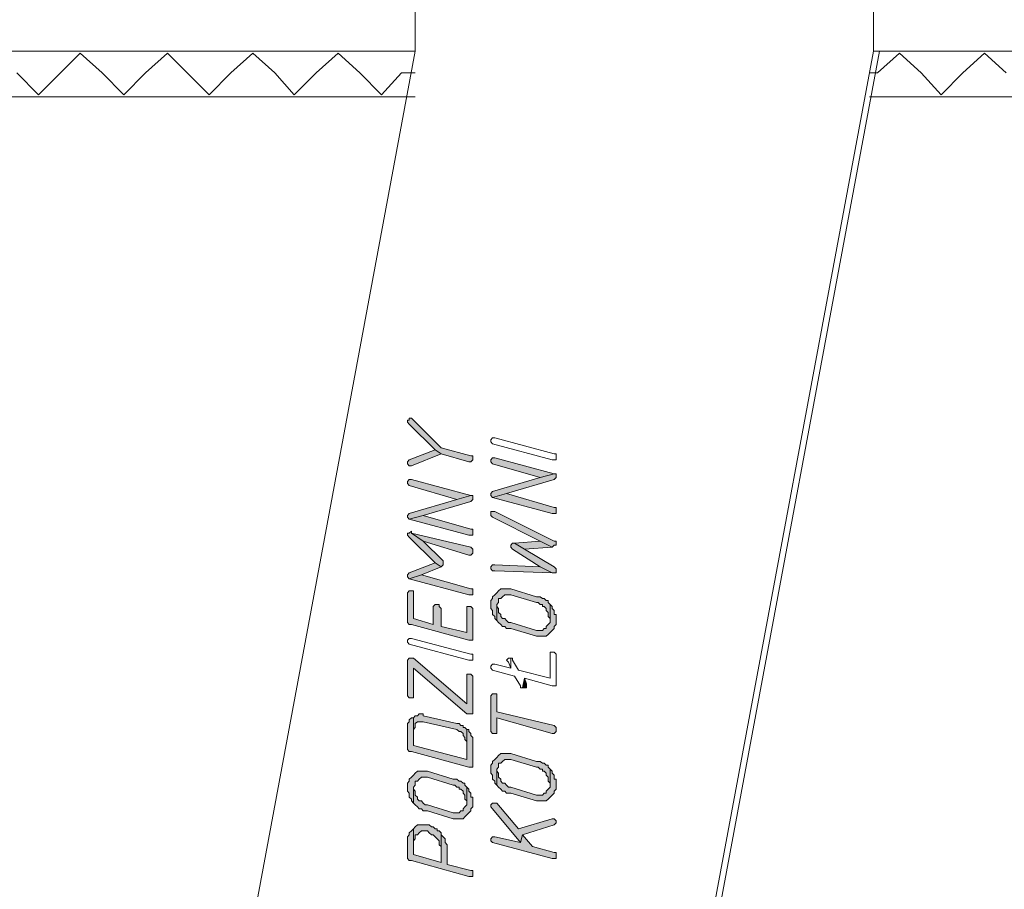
# Model space of a CAD drawing. Header units: inches. Extents: x 1504 to 12593, y -807 to 3183.
# Tile 21 of 256: x 3449 to 3659, y -495 to -310. Entities that reach past the tile are written whole.
import ezdxf

# ---------------------------------------------------------------- set-up
doc = ezdxf.new("R2010")
doc.units = ezdxf.units.IN
doc.header["$MEASUREMENT"] = 0
doc.layers.add('at_Entity', color=7, linetype='Continuous')
doc.layers.add('at_Solid', color=7, linetype='Continuous')

msp = doc.modelspace()

# ---------------------------------------------------------------- hatches: boundary and pattern name
at = {"layer": 'at_Solid', "lineweight": 15}
for points in [[(3531.4, -395.63), (3531.79, -396.05), (3537.31, -401.54), (3538.6, -402.38), (3544.45, -404.07), (3544.9, -404.07), (3545.35, -403.65), (3545.35, -403.23), (3545.35, -402.81), (3544.9, -402.81), (3538.6, -401.12), (3532.68, -395.2), (3532.24, -394.78), (3531.79, -394.78), (3531.79, -395.2), (3531.4, -395.2)], [(3531.4, -404.5), (3531.79, -404.92), (3532.24, -404.92), (3538.6, -402.38), (3537.31, -401.54), (3531.79, -403.65), (3531.4, -404.07)], [(3549.14, -404.07), (3549.53, -404.5), (3559.68, -407.45), (3562.64, -406.61), (3549.98, -403.23), (3549.53, -403.23), (3549.14, -403.65)], [(3549.14, -411.25), (3549.53, -411.68), (3552.49, -410.83), (3562.64, -407.87), (3563.09, -407.45), (3563.09, -407.03), (3563.09, -406.61), (3562.64, -406.61), (3559.68, -407.45), (3549.53, -410.41), (3549.14, -410.83)], [(3531.4, -408.72), (3531.79, -409.14), (3541.94, -412.1), (3544.9, -411.25), (3532.24, -407.87), (3531.79, -407.87), (3531.4, -408.3)], [(3549.53, -411.68), (3562.25, -415.06), (3563.09, -415.06), (3563.09, -414.21), (3563.09, -413.79), (3562.64, -413.79), (3552.49, -410.83)], [(3531.4, -415.9), (3531.79, -416.32), (3534.75, -415.48), (3544.9, -412.52), (3545.35, -412.1), (3545.35, -411.68), (3545.35, -411.25), (3544.9, -411.25), (3541.94, -412.1), (3531.79, -415.06), (3531.4, -415.48)], [(3549.14, -415.06), (3549.14, -415.48), (3549.53, -415.9), (3559.68, -420.97), (3562.25, -422.24), (3562.64, -421.81), (3563.09, -421.81), (3563.09, -420.97), (3562.64, -420.97), (3549.98, -414.63), (3549.14, -414.63)], [(3531.79, -416.32), (3544.45, -419.7), (3545.35, -419.7), (3545.35, -418.86), (3545.35, -418.43), (3544.9, -418.43), (3534.75, -415.48)], [(3531.4, -419.7), (3531.79, -420.12), (3537.31, -425.62), (3538.6, -426.46), (3538.99, -426.04), (3538.99, -425.62), (3538.99, -425.19), (3534.75, -420.97), (3532.24, -419.28), (3532.24, -418.86), (3531.79, -419.28), (3531.4, -419.28)], [(3532.24, -419.28), (3534.75, -420.97), (3544.45, -423.93), (3544.9, -423.93), (3545.35, -423.5), (3545.35, -423.08), (3545.35, -422.66), (3544.9, -422.24)], [(3553.38, -422.24), (3553.77, -422.66), (3559.68, -426.46), (3562.25, -427.73), (3563.09, -427.73), (3563.09, -426.88), (3562.64, -426.46), (3556.34, -422.66), (3554.22, -421.39), (3553.77, -421.39), (3553.38, -421.81)], [(3554.22, -421.39), (3556.34, -422.66), (3562.25, -422.24), (3559.68, -420.97)], [(3531.4, -428.57), (3531.79, -429), (3534.36, -428.15), (3538.6, -426.46), (3537.31, -425.62), (3531.79, -427.73), (3531.4, -428.15)], [(3549.14, -426.88), (3549.53, -427.31), (3549.98, -427.31), (3562.25, -427.73), (3559.68, -426.46), (3549.98, -426.04), (3549.53, -426.04), (3549.14, -426.46)], [(3531.79, -429), (3544.45, -432.38), (3545.35, -432.38), (3545.35, -431.53), (3545.35, -431.11), (3544.9, -431.11), (3534.36, -428.15)], [(3531.4, -432.38), (3531.4, -437.87), (3531.4, -438.29), (3531.79, -438.71), (3532.24, -438.71), (3544.45, -442.09), (3545.35, -442.09), (3545.35, -435.33), (3544.9, -434.91), (3544.06, -434.91), (3544.06, -440.4), (3538.6, -439.13), (3538.6, -435.33), (3538.15, -434.91), (3538.15, -434.49), (3537.31, -434.49), (3536.87, -434.91), (3536.87, -438.71), (3532.68, -437.44), (3532.68, -431.53), (3531.79, -431.53), (3531.4, -431.95)], [(3549.14, -434.49), (3549.14, -435.33), (3549.53, -435.75), (3549.53, -436.6), (3549.98, -437.02), (3549.98, -437.44), (3550.42, -437.87), (3550.42, -434.49), (3550.81, -434.06), (3550.81, -433.22), (3551.26, -433.22), (3551.65, -432.8), (3552.1, -432.38), (3553.38, -432.38), (3558.85, -434.06), (3559.24, -434.06), (3559.68, -434.49), (3560.13, -434.49), (3560.13, -434.91), (3560.52, -434.91), (3560.97, -435.33), (3560.97, -435.75), (3561.36, -436.18), (3561.36, -437.02), (3561.8, -437.44), (3561.8, -437.87), (3561.8, -434.49), (3561.36, -434.06), (3561.36, -433.64), (3560.97, -433.64), (3560.52, -433.22), (3560.13, -433.22), (3559.68, -432.8), (3558.85, -432.8), (3553.38, -431.11), (3551.26, -431.11), (3550.81, -431.53), (3550.42, -431.95), (3549.98, -432.38), (3549.53, -432.8), (3549.53, -433.22), (3549.14, -433.64), (3549.14, -434.06)], [(3550.42, -437.87), (3550.81, -438.29), (3551.26, -438.71), (3551.65, -439.13), (3552.1, -439.13), (3552.49, -439.56), (3553.38, -439.56), (3558.85, -441.24), (3560.97, -441.24), (3561.36, -440.82), (3561.8, -440.4), (3562.25, -439.98), (3562.64, -439.56), (3562.64, -439.13), (3563.09, -438.71), (3563.09, -437.87), (3563.09, -436.6), (3562.64, -436.6), (3562.64, -435.75), (3562.25, -435.33), (3562.25, -434.91), (3561.8, -434.49), (3561.8, -437.87), (3561.8, -438.29), (3561.36, -438.71), (3560.97, -439.13), (3560.97, -439.56), (3560.52, -439.56), (3560.13, -439.98), (3558.85, -439.98), (3553.38, -438.29), (3552.93, -438.29), (3552.49, -437.87), (3552.1, -437.44), (3551.65, -437.44), (3551.26, -437.02), (3551.26, -436.6), (3550.81, -436.18), (3550.81, -435.33), (3550.42, -434.91), (3550.42, -434.49)], [(3531.4, -446.74), (3531.4, -453.92), (3531.79, -454.34), (3532.68, -454.34), (3532.68, -453.92), (3532.68, -448), (3544.06, -457.72), (3545.35, -457.72), (3545.35, -449.69), (3544.9, -449.27), (3544.06, -449.27), (3544.06, -455.61), (3532.68, -445.89), (3531.79, -445.89), (3531.4, -446.31)], [(3555.89, -452.23), (3556.73, -452.23), (3556.73, -451.81), (3556.73, -451.38), (3556.34, -450.12)], [(3549.14, -454.34), (3549.14, -461.52), (3549.53, -461.94), (3550.42, -461.94), (3550.42, -461.52), (3550.42, -458.56), (3562.25, -461.94), (3562.64, -461.94), (3563.09, -461.52), (3563.09, -461.1), (3563.09, -460.67), (3562.64, -460.25), (3550.42, -457.3), (3550.42, -453.49), (3549.53, -453.49), (3549.14, -453.92)], [(3531.4, -460.67), (3531.4, -464.9), (3531.4, -465.32), (3531.79, -465.74), (3532.24, -465.74), (3544.45, -469.12), (3545.35, -469.12), (3545.35, -462.79), (3544.9, -462.37), (3544.9, -461.94), (3544.45, -461.52), (3544.45, -461.1), (3544.06, -461.1), (3544.06, -467.43), (3532.68, -464.48), (3532.68, -458.56), (3532.24, -458.56), (3531.79, -458.99), (3531.79, -459.41), (3531.4, -459.83), (3531.4, -460.25)], [(3532.68, -458.56), (3532.68, -461.1), (3533.07, -460.67), (3533.07, -459.83), (3533.52, -459.41), (3534.75, -459.41), (3541.94, -461.1), (3542.39, -461.52), (3542.78, -461.52), (3543.23, -461.94), (3543.23, -462.37), (3543.62, -462.79), (3543.62, -463.21), (3544.06, -463.63), (3544.06, -467.43), (3544.06, -461.1), (3543.62, -460.67), (3543.23, -460.67), (3543.23, -460.25), (3542.78, -460.25), (3542.39, -459.83), (3541.94, -459.83), (3534.75, -458.14), (3534.75, -457.72), (3533.91, -457.72), (3533.52, -458.14), (3533.07, -458.14)], [(3549.14, -469.55), (3549.14, -470.39), (3549.53, -470.81), (3549.53, -471.66), (3549.98, -472.08), (3549.98, -472.5), (3550.42, -472.93), (3550.42, -469.55), (3550.81, -469.12), (3550.81, -468.28), (3551.26, -468.28), (3551.65, -467.86), (3552.1, -467.43), (3553.38, -467.43), (3558.85, -469.12), (3559.24, -469.12), (3559.68, -469.55), (3560.13, -469.55), (3560.13, -469.97), (3560.52, -469.97), (3560.97, -470.39), (3560.97, -470.81), (3561.36, -471.23), (3561.36, -472.08), (3561.8, -472.5), (3561.8, -472.93), (3561.8, -469.55), (3561.36, -469.12), (3561.36, -468.7), (3560.97, -468.7), (3560.52, -468.28), (3560.13, -468.28), (3559.68, -467.86), (3558.85, -467.86), (3553.38, -466.17), (3551.26, -466.17), (3550.81, -466.59), (3550.42, -467.01), (3549.98, -467.43), (3549.53, -467.86), (3549.53, -468.28), (3549.14, -468.7), (3549.14, -469.12)], [(3550.42, -472.93), (3550.81, -473.35), (3551.26, -473.77), (3551.65, -474.19), (3552.1, -474.19), (3552.49, -474.61), (3553.38, -474.61), (3558.85, -476.3), (3560.97, -476.3), (3561.36, -475.88), (3561.8, -475.46), (3562.25, -475.04), (3562.64, -474.61), (3562.64, -474.19), (3563.09, -473.77), (3563.09, -472.93), (3563.09, -471.66), (3562.64, -471.66), (3562.64, -470.81), (3562.25, -470.39), (3562.25, -469.97), (3561.8, -469.55), (3561.8, -472.93), (3561.8, -473.35), (3561.36, -473.77), (3560.97, -474.19), (3560.97, -474.61), (3560.52, -474.61), (3560.13, -475.04), (3558.85, -475.04), (3553.38, -473.35), (3552.93, -473.35), (3552.49, -472.93), (3552.1, -472.5), (3551.65, -472.5), (3551.26, -472.08), (3551.26, -471.66), (3550.81, -471.23), (3550.81, -470.39), (3550.42, -469.97), (3550.42, -469.55)], [(3531.4, -473.35), (3531.4, -474.19), (3531.79, -474.61), (3531.79, -475.46), (3532.24, -475.88), (3532.24, -476.3), (3532.68, -476.73), (3532.68, -473.35), (3533.07, -472.93), (3533.07, -472.08), (3533.52, -472.08), (3533.91, -471.66), (3534.36, -471.23), (3535.64, -471.23), (3541.11, -472.93), (3541.5, -472.93), (3541.94, -473.35), (3542.39, -473.35), (3542.39, -473.77), (3542.78, -473.77), (3543.23, -474.19), (3543.23, -474.61), (3543.62, -475.04), (3543.62, -475.88), (3544.06, -476.3), (3544.06, -476.73), (3544.06, -473.35), (3543.62, -472.93), (3543.62, -472.5), (3543.23, -472.5), (3542.78, -472.08), (3542.39, -472.08), (3541.94, -471.66), (3541.11, -471.66), (3535.64, -469.97), (3533.52, -469.97), (3533.07, -470.39), (3532.68, -470.81), (3532.24, -471.23), (3531.79, -471.66), (3531.79, -472.08), (3531.4, -472.5), (3531.4, -472.93)], [(3532.68, -476.73), (3533.07, -477.15), (3533.52, -477.57), (3533.91, -477.99), (3534.36, -477.99), (3534.75, -478.42), (3535.64, -478.42), (3541.11, -480.11), (3543.23, -480.11), (3543.62, -479.68), (3544.06, -479.26), (3544.45, -478.84), (3544.9, -478.42), (3544.9, -477.99), (3545.35, -477.57), (3545.35, -476.73), (3545.35, -475.46), (3544.9, -475.46), (3544.9, -474.61), (3544.45, -474.19), (3544.45, -473.77), (3544.06, -473.35), (3544.06, -476.73), (3544.06, -477.15), (3543.62, -477.57), (3543.23, -477.99), (3543.23, -478.42), (3542.78, -478.42), (3542.39, -478.84), (3541.11, -478.84), (3535.64, -477.15), (3535.19, -477.15), (3534.75, -476.73), (3534.36, -476.3), (3533.91, -476.3), (3533.52, -475.88), (3533.52, -475.46), (3533.07, -475.04), (3533.07, -474.19), (3532.68, -473.77), (3532.68, -473.35)], [(3549.14, -477.57), (3549.53, -477.99), (3555.44, -485.17), (3555.89, -483.48), (3562.64, -481.37), (3563.09, -480.95), (3563.09, -480.53), (3562.64, -480.11), (3562.25, -480.11), (3555.05, -482.22), (3550.42, -476.73), (3549.53, -476.73), (3549.14, -477.15)], [(3531.4, -484.75), (3531.4, -488.13), (3531.4, -488.55), (3531.79, -488.98), (3532.24, -488.98), (3544.45, -492.36), (3545.35, -492.36), (3545.35, -491.51), (3545.35, -491.09), (3544.9, -491.09), (3539.82, -489.82), (3539.82, -485.6), (3539.43, -485.17), (3539.43, -484.33), (3538.99, -483.91), (3538.6, -483.48), (3538.6, -483.06), (3538.6, -489.4), (3532.68, -487.71), (3532.68, -482.22), (3532.24, -482.64), (3531.79, -483.06), (3531.79, -483.48), (3531.4, -483.91), (3531.4, -484.33)], [(3532.68, -482.22), (3532.68, -484.75), (3533.07, -484.33), (3533.07, -483.48), (3533.52, -483.48), (3533.91, -483.06), (3534.36, -482.64), (3535.64, -482.64), (3536.03, -483.06), (3536.48, -483.48), (3536.87, -483.48), (3537.31, -483.91), (3537.7, -484.33), (3538.15, -484.75), (3538.15, -485.6), (3538.6, -486.02), (3538.6, -489.4), (3538.6, -483.06), (3538.15, -482.64), (3537.7, -482.64), (3537.7, -482.22), (3537.31, -482.22), (3536.87, -481.8), (3536.48, -481.8), (3536.03, -481.37), (3533.52, -481.37), (3533.07, -481.8)], [(3549.14, -484.75), (3549.53, -485.17), (3562.25, -488.55), (3563.09, -488.55), (3563.09, -487.71), (3563.09, -487.29), (3562.64, -487.29), (3558.01, -486.02), (3555.89, -483.48), (3555.44, -485.17), (3549.98, -483.91), (3549.53, -483.91), (3549.14, -484.33)]]:
    msp.add_hatch(color=7, dxfattribs=at).paths.add_polyline_path(points)

# ---------------------------------------------------------------- linework, layer by layer
at = {"layer": 'at_Entity', "color": 7, "lineweight": 15}
for p, q in [((3630.65, -126.13), (3630.65, -316.64)), ((3533.07, -265.52), (3533.07, -316.64)), ((3533.07, -316.64), (3032.1, -316.64)), ((3533.07, -316.64), (3449, -767.76)), ((3630.65, -316.64), (3546.57, -767.76)), ((3631.93, -316.64), (3547.86, -767.76)), ((3742.61, -316.64), (3630.65, -316.64)), ((3457.48, -321.28), (3461.67, -317.06)), ((3461.67, -317.06), (3466.35, -321.28)), ((3475.61, -321.28), (3480.3, -317.06)), ((3480.3, -317.06), (3484.48, -321.28)), ((3493.8, -321.28), (3498.43, -317.06)), ((3498.43, -317.06), (3503.12, -321.28)), ((3511.93, -321.28), (3516.62, -317.06)), ((3516.62, -317.06), (3521.25, -321.28)), ((3631.48, -321.28), (3636.17, -317.06)), ((3636.17, -317.06), (3640.8, -321.28)), ((3649.67, -321.28), (3654.3, -317.06)), ((3654.3, -317.06), (3658.93, -321.28)), ((3452.8, -325.93), (3448.17, -321.28)), ((3457.48, -321.28), (3452.8, -325.93)), ((3470.98, -325.93), (3466.35, -321.28)), ((3475.61, -321.28), (3470.98, -325.93)), ((3489.17, -325.93), (3484.48, -321.28)), ((3493.8, -321.28), (3489.17, -325.93)), ((3507.3, -325.93), (3503.12, -321.28)), ((3511.93, -321.28), (3507.3, -325.93)), ((3525.88, -325.93), (3521.25, -321.28)), ((3530.12, -321.28), (3525.88, -325.93)), ((3533.07, -321.28), (3530.12, -321.28)), ((3631.48, -321.28), (3629.81, -321.28)), ((3645.04, -325.93), (3640.8, -321.28)), ((3649.67, -321.28), (3645.04, -325.93)), ((3533.07, -326.35), (2875.4, -326.35)), ((5743.92, -326.35), (3629.81, -326.35)), ((3531.79, -395.2), (3531.4, -395.2)), ((3531.4, -395.2), (3531.4, -395.63)), ((3531.4, -395.63), (3531.4, -395.63)), ((3531.4, -395.63), (3531.79, -396.05)), ((3532.24, -394.78), (3531.79, -394.78)), ((3531.79, -394.78), (3531.79, -395.2)), ((3531.79, -396.05), (3537.31, -401.54)), ((3532.68, -395.2), (3532.24, -394.78)), ((3538.6, -401.12), (3532.68, -395.2)), ((3532.68, -395.2), (3532.68, -395.2)), ((3549.14, -399.43), (3549.53, -399.01)), ((3549.14, -399.85), (3549.14, -399.43)), ((3549.53, -400.27), (3549.14, -399.85)), ((3549.53, -399.01), (3549.98, -399.01)), ((3562.25, -403.65), (3549.53, -400.27)), ((3549.53, -400.27), (3549.53, -400.27)), ((3549.98, -399.01), (3562.64, -402.38)), ((3549.98, -399.01), (3549.98, -399.01)), ((3537.31, -401.54), (3531.79, -403.65)), ((3532.24, -404.92), (3538.6, -402.38)), ((3537.31, -401.54), (3538.6, -402.38)), ((3538.6, -402.38), (3537.31, -401.54)), ((3544.9, -402.81), (3538.6, -401.12)), ((3538.6, -402.38), (3544.45, -404.07)), ((3562.64, -402.38), (3563.09, -402.38)), ((3563.09, -402.38), (3563.09, -402.81)), ((3531.79, -403.65), (3531.4, -404.07)), ((3531.4, -404.07), (3531.4, -404.5)), ((3531.4, -404.5), (3531.4, -404.5)), ((3531.4, -404.5), (3531.79, -404.92)), ((3531.79, -403.65), (3531.79, -403.65)), ((3544.45, -404.07), (3544.9, -404.07)), ((3545.35, -402.81), (3544.9, -402.81)), ((3544.9, -404.07), (3545.35, -403.65)), ((3545.35, -403.23), (3545.35, -402.81)), ((3545.35, -403.65), (3545.35, -403.23)), ((3549.53, -403.23), (3549.14, -403.65)), ((3549.14, -403.65), (3549.14, -404.07)), ((3549.14, -404.07), (3549.14, -404.07)), ((3549.14, -404.07), (3549.53, -404.5)), ((3549.98, -403.23), (3549.53, -403.23)), ((3549.53, -404.5), (3549.53, -404.5)), ((3549.53, -404.5), (3559.68, -407.45)), ((3562.64, -406.61), (3549.98, -403.23)), ((3563.09, -403.65), (3562.25, -403.65)), ((3563.09, -402.81), (3563.09, -403.65)), ((3531.79, -404.92), (3532.24, -404.92)), ((3559.68, -407.45), (3562.64, -406.61)), ((3562.64, -406.61), (3559.68, -407.45)), ((3563.09, -406.61), (3562.64, -406.61)), ((3563.09, -407.03), (3563.09, -406.61)), ((3531.79, -407.87), (3531.4, -408.3)), ((3531.4, -408.3), (3531.4, -408.72)), ((3531.4, -408.72), (3531.4, -408.72)), ((3531.4, -408.72), (3531.79, -409.14)), ((3532.24, -407.87), (3531.79, -407.87)), ((3544.9, -411.25), (3532.24, -407.87)), ((3559.68, -407.45), (3549.53, -410.41)), ((3552.49, -410.83), (3562.64, -407.87)), ((3562.64, -407.87), (3563.09, -407.45)), ((3562.64, -407.87), (3562.64, -407.87)), ((3563.09, -407.45), (3563.09, -407.03)), ((3531.79, -409.14), (3531.79, -409.14)), ((3531.79, -409.14), (3541.94, -412.1)), ((3549.53, -410.41), (3549.14, -410.83)), ((3549.14, -410.83), (3549.14, -411.25)), ((3549.53, -410.41), (3549.53, -410.41)), ((3552.49, -410.83), (3549.53, -411.68)), ((3549.53, -411.68), (3552.49, -410.83)), ((3562.64, -413.79), (3552.49, -410.83)), ((3541.94, -412.1), (3531.79, -415.06)), ((3534.75, -415.48), (3544.9, -412.52)), ((3541.94, -412.1), (3544.9, -411.25)), ((3544.9, -411.25), (3541.94, -412.1)), ((3545.35, -411.25), (3544.9, -411.25)), ((3544.9, -412.52), (3545.35, -412.1)), ((3544.9, -412.52), (3544.9, -412.52)), ((3545.35, -411.68), (3545.35, -411.25)), ((3545.35, -412.1), (3545.35, -411.68)), ((3549.14, -411.25), (3549.14, -411.25)), ((3549.14, -411.25), (3549.53, -411.68)), ((3549.53, -411.68), (3562.25, -415.06)), ((3549.53, -411.68), (3549.53, -411.68)), ((3531.79, -415.06), (3531.4, -415.48)), ((3531.79, -415.06), (3531.79, -415.06)), ((3549.98, -414.63), (3549.14, -414.63)), ((3549.14, -414.63), (3549.14, -415.06)), ((3549.14, -415.06), (3549.14, -415.48)), ((3562.64, -420.97), (3549.98, -414.63)), ((3562.25, -415.06), (3563.09, -415.06)), ((3563.09, -413.79), (3562.64, -413.79)), ((3563.09, -414.21), (3563.09, -413.79)), ((3563.09, -415.06), (3563.09, -414.21)), ((3531.4, -415.48), (3531.4, -415.9)), ((3531.4, -415.9), (3531.4, -415.9)), ((3531.4, -415.9), (3531.79, -416.32)), ((3534.75, -415.48), (3531.79, -416.32)), ((3531.79, -416.32), (3534.75, -415.48)), ((3531.79, -416.32), (3544.45, -419.7)), ((3531.79, -416.32), (3531.79, -416.32)), ((3544.9, -418.43), (3534.75, -415.48)), ((3549.14, -415.48), (3549.53, -415.9)), ((3549.53, -415.9), (3559.68, -420.97)), ((3531.79, -419.28), (3531.4, -419.28)), ((3531.4, -419.28), (3531.4, -419.7)), ((3532.24, -418.86), (3531.79, -419.28)), ((3532.24, -419.28), (3532.24, -418.86)), ((3532.24, -419.28), (3534.75, -420.97)), ((3544.9, -422.24), (3532.24, -419.28)), ((3534.75, -420.97), (3532.24, -419.28)), ((3545.35, -418.43), (3544.9, -418.43)), ((3545.35, -418.86), (3545.35, -418.43)), ((3545.35, -419.7), (3545.35, -418.86)), ((3531.4, -419.7), (3531.4, -419.7)), ((3531.4, -419.7), (3531.79, -420.12)), ((3531.79, -420.12), (3537.31, -425.62)), ((3534.75, -420.97), (3544.45, -423.93)), ((3538.99, -425.19), (3534.75, -420.97)), ((3544.45, -419.7), (3545.35, -419.7)), ((3553.77, -421.39), (3553.38, -421.81)), ((3554.22, -421.39), (3553.77, -421.39)), ((3559.68, -420.97), (3554.22, -421.39)), ((3554.22, -421.39), (3556.34, -422.66)), ((3556.34, -422.66), (3554.22, -421.39)), ((3562.25, -422.24), (3559.68, -420.97)), ((3559.68, -420.97), (3562.25, -422.24)), ((3563.09, -420.97), (3562.64, -420.97)), ((3563.09, -421.81), (3563.09, -420.97)), ((3545.35, -422.66), (3544.9, -422.24)), ((3544.9, -423.93), (3545.35, -423.5)), ((3545.35, -423.08), (3545.35, -422.66)), ((3545.35, -423.5), (3545.35, -423.08)), ((3553.38, -421.81), (3553.38, -422.24)), ((3553.38, -422.24), (3553.38, -422.24)), ((3553.38, -422.24), (3553.77, -422.66)), ((3553.77, -422.66), (3559.68, -426.46)), ((3556.34, -422.66), (3562.25, -422.24)), ((3562.64, -426.46), (3556.34, -422.66)), ((3562.25, -422.24), (3562.64, -421.81)), ((3562.64, -421.81), (3563.09, -421.81)), ((3537.31, -425.62), (3531.79, -427.73)), ((3537.31, -425.62), (3538.6, -426.46)), ((3538.6, -426.46), (3537.31, -425.62)), ((3538.99, -425.62), (3538.99, -425.19)), ((3538.99, -426.04), (3538.99, -425.62)), ((3544.45, -423.93), (3544.9, -423.93)), ((3531.79, -427.73), (3531.4, -428.15)), ((3531.79, -427.73), (3531.79, -427.73)), ((3534.36, -428.15), (3538.6, -426.46)), ((3538.6, -426.46), (3538.99, -426.04)), ((3549.53, -426.04), (3549.14, -426.46)), ((3549.14, -426.46), (3549.14, -426.88)), ((3549.14, -426.88), (3549.14, -426.88)), ((3549.14, -426.88), (3549.53, -427.31)), ((3549.98, -426.04), (3549.53, -426.04)), ((3549.53, -427.31), (3549.98, -427.31)), ((3559.68, -426.46), (3549.98, -426.04)), ((3549.98, -427.31), (3562.25, -427.73)), ((3559.68, -426.46), (3562.25, -427.73)), ((3562.25, -427.73), (3559.68, -426.46)), ((3562.25, -427.73), (3563.09, -427.73)), ((3563.09, -426.88), (3562.64, -426.46)), ((3563.09, -427.73), (3563.09, -426.88)), ((3531.4, -428.15), (3531.4, -428.57)), ((3531.4, -428.57), (3531.4, -428.57)), ((3531.4, -428.57), (3531.79, -429)), ((3534.36, -428.15), (3531.79, -429)), ((3531.79, -429), (3534.36, -428.15)), ((3531.79, -429), (3544.45, -432.38)), ((3531.79, -429), (3531.79, -429)), ((3544.9, -431.11), (3534.36, -428.15)), ((3531.79, -431.53), (3531.4, -431.95)), ((3531.4, -431.95), (3531.4, -432.38)), ((3532.68, -431.53), (3531.79, -431.53)), ((3532.68, -437.44), (3532.68, -431.53)), ((3545.35, -431.11), (3544.9, -431.11)), ((3545.35, -431.53), (3545.35, -431.11)), ((3545.35, -432.38), (3545.35, -431.53)), ((3550.42, -431.95), (3549.98, -432.38)), ((3550.81, -431.53), (3550.42, -431.95)), ((3551.26, -431.11), (3550.81, -431.53)), ((3550.81, -431.53), (3550.81, -431.53)), ((3553.38, -431.11), (3551.26, -431.11)), ((3558.85, -432.8), (3553.38, -431.11)), ((3531.4, -432.38), (3531.4, -437.87)), ((3544.45, -432.38), (3545.35, -432.38)), ((3549.53, -433.22), (3549.14, -433.64)), ((3549.14, -433.64), (3549.14, -434.06)), ((3549.14, -434.06), (3549.14, -434.49)), ((3549.98, -432.38), (3549.53, -432.8)), ((3549.53, -432.8), (3549.53, -433.22)), ((3549.98, -432.38), (3549.98, -432.38)), ((3550.42, -434.49), (3550.81, -434.06)), ((3550.81, -434.06), (3550.81, -433.22)), ((3550.81, -433.22), (3551.26, -433.22)), ((3551.26, -433.22), (3551.65, -432.8)), ((3551.65, -432.8), (3552.1, -432.38)), ((3551.65, -432.8), (3551.65, -432.8)), ((3552.1, -432.38), (3553.38, -432.38)), ((3553.38, -432.38), (3558.85, -434.06)), ((3559.68, -432.8), (3558.85, -432.8)), ((3558.85, -434.06), (3559.24, -434.06)), ((3559.24, -434.06), (3559.68, -434.49)), ((3560.13, -433.22), (3559.68, -432.8)), ((3560.52, -433.22), (3560.13, -433.22)), ((3560.97, -433.64), (3560.52, -433.22)), ((3561.36, -433.64), (3560.97, -433.64)), ((3561.36, -434.06), (3561.36, -433.64)), ((3561.8, -434.49), (3561.36, -434.06)), ((3537.31, -434.49), (3536.87, -434.91)), ((3536.87, -434.91), (3536.87, -438.71)), ((3538.15, -434.49), (3537.31, -434.49)), ((3538.15, -434.91), (3538.15, -434.49)), ((3538.6, -435.33), (3538.15, -434.91)), ((3538.6, -439.13), (3538.6, -435.33)), ((3544.9, -434.91), (3544.06, -434.91)), ((3544.06, -434.91), (3544.06, -440.4)), ((3545.35, -435.33), (3544.9, -434.91)), ((3545.35, -442.09), (3545.35, -435.33)), ((3549.14, -434.49), (3549.14, -435.33)), ((3549.14, -435.33), (3549.53, -435.75)), ((3549.53, -435.75), (3549.53, -436.6)), ((3550.42, -434.91), (3550.42, -434.49)), ((3550.42, -434.49), (3550.42, -437.87)), ((3550.42, -437.87), (3550.42, -434.49)), ((3550.42, -434.49), (3550.42, -434.49)), ((3550.81, -435.33), (3550.42, -434.91)), ((3550.81, -436.18), (3550.81, -435.33)), ((3551.26, -436.6), (3550.81, -436.18)), ((3559.68, -434.49), (3560.13, -434.49)), ((3560.13, -434.49), (3560.13, -434.91)), ((3560.13, -434.91), (3560.52, -434.91)), ((3560.52, -434.91), (3560.97, -435.33)), ((3560.97, -435.33), (3560.97, -435.75)), ((3560.97, -435.75), (3561.36, -436.18)), ((3561.36, -436.18), (3561.36, -437.02)), ((3562.25, -434.91), (3561.8, -434.49)), ((3561.8, -434.49), (3561.8, -437.87)), ((3561.8, -437.87), (3561.8, -434.49)), ((3562.25, -435.33), (3562.25, -434.91)), ((3562.64, -435.75), (3562.25, -435.33)), ((3562.64, -436.6), (3562.64, -435.75)), ((3531.4, -437.87), (3531.4, -438.29)), ((3536.87, -438.71), (3532.68, -437.44)), ((3549.53, -436.6), (3549.98, -437.02)), ((3549.98, -437.02), (3549.98, -437.44)), ((3549.98, -437.44), (3550.42, -437.87)), ((3550.42, -437.87), (3550.81, -438.29)), ((3551.26, -437.02), (3551.26, -436.6)), ((3551.65, -437.44), (3551.26, -437.02)), ((3552.1, -437.44), (3551.65, -437.44)), ((3552.49, -437.87), (3552.1, -437.44)), ((3552.93, -438.29), (3552.49, -437.87)), ((3552.49, -437.87), (3552.49, -437.87)), ((3561.36, -437.02), (3561.8, -437.44)), ((3561.8, -437.44), (3561.8, -437.87)), ((3561.8, -437.87), (3561.8, -438.29)), ((3563.09, -436.6), (3562.64, -436.6)), ((3563.09, -437.87), (3563.09, -436.6)), ((3563.09, -438.71), (3563.09, -437.87)), ((3531.4, -438.29), (3531.79, -438.71)), ((3531.79, -438.71), (3532.24, -438.71)), ((3532.24, -438.71), (3544.45, -442.09)), ((3544.06, -440.4), (3538.6, -439.13)), ((3550.81, -438.29), (3551.26, -438.71)), ((3551.26, -438.71), (3551.26, -438.71)), ((3551.26, -438.71), (3551.65, -439.13)), ((3551.65, -439.13), (3552.1, -439.13)), ((3552.1, -439.13), (3552.49, -439.56)), ((3552.49, -439.56), (3553.38, -439.56)), ((3553.38, -438.29), (3552.93, -438.29)), ((3558.85, -439.98), (3553.38, -438.29)), ((3553.38, -439.56), (3558.85, -441.24)), ((3560.13, -439.98), (3558.85, -439.98)), ((3560.52, -439.56), (3560.13, -439.98)), ((3560.97, -439.56), (3560.52, -439.56)), ((3561.36, -438.71), (3560.97, -439.13)), ((3560.97, -439.13), (3560.97, -439.56)), ((3561.8, -438.29), (3561.36, -438.71)), ((3561.36, -438.71), (3561.36, -438.71)), ((3561.8, -440.4), (3562.25, -439.98)), ((3562.25, -439.98), (3562.64, -439.56)), ((3562.64, -439.13), (3563.09, -438.71)), ((3562.64, -439.56), (3562.64, -439.13)), ((3531.4, -442.09), (3531.79, -441.67)), ((3531.4, -442.51), (3531.4, -442.09)), ((3531.79, -441.67), (3532.24, -441.67)), ((3532.24, -441.67), (3544.9, -445.05)), ((3532.24, -441.67), (3532.24, -441.67)), ((3544.45, -442.09), (3545.35, -442.09)), ((3558.85, -441.24), (3560.97, -441.24)), ((3560.97, -441.24), (3561.36, -440.82)), ((3561.36, -440.82), (3561.8, -440.4)), ((3561.36, -440.82), (3561.36, -440.82)), ((3561.8, -440.4), (3561.8, -440.4)), ((3531.79, -442.93), (3531.4, -442.51)), ((3544.45, -446.31), (3531.79, -442.93)), ((3531.79, -442.93), (3531.79, -442.93)), ((3531.79, -445.89), (3531.4, -446.31)), ((3531.4, -446.31), (3531.4, -446.74)), ((3532.68, -445.89), (3531.79, -445.89)), ((3544.06, -455.61), (3532.68, -445.89)), ((3545.35, -446.31), (3544.45, -446.31)), ((3544.9, -445.05), (3545.35, -445.05)), ((3545.35, -445.05), (3545.35, -445.47)), ((3545.35, -445.47), (3545.35, -446.31)), ((3552.93, -445.89), (3552.49, -446.31)), ((3552.49, -446.31), (3552.93, -446.74)), ((3552.49, -446.31), (3552.49, -446.31)), ((3553.38, -445.89), (3552.93, -445.89)), ((3553.38, -448), (3553.38, -445.89)), ((3553.77, -445.89), (3553.38, -445.89)), ((3553.38, -445.89), (3553.38, -448)), ((3553.77, -446.31), (3553.77, -445.89)), ((3555.05, -448.43), (3553.77, -446.31)), ((3562.64, -444.62), (3561.8, -444.62)), ((3561.8, -444.62), (3561.8, -450.12)), ((3563.09, -445.05), (3562.64, -444.62)), ((3563.09, -451.81), (3563.09, -445.05)), ((3531.4, -446.74), (3531.4, -453.92)), ((3532.68, -453.92), (3532.68, -448)), ((3532.68, -448), (3544.06, -457.72)), ((3549.53, -447.16), (3549.14, -447.58)), ((3549.14, -447.58), (3549.14, -448)), ((3549.14, -447.58), (3549.14, -447.58)), ((3549.14, -448), (3549.53, -448.43)), ((3549.98, -447.16), (3549.53, -447.16)), ((3549.53, -448.43), (3549.53, -448.43)), ((3549.53, -448.43), (3554.22, -449.69)), ((3553.38, -448), (3549.98, -447.16)), ((3552.93, -446.74), (3553.38, -448)), ((3561.8, -450.12), (3555.05, -448.43)), ((3544.9, -449.27), (3544.06, -449.27)), ((3544.06, -449.27), (3544.06, -455.61)), ((3545.35, -449.69), (3544.9, -449.27)), ((3545.35, -457.72), (3545.35, -449.69)), ((3545.35, -449.69), (3545.35, -449.69)), ((3554.22, -449.69), (3555.44, -451.81)), ((3556.34, -450.12), (3555.89, -452.23)), ((3555.89, -452.23), (3556.34, -450.12)), ((3556.73, -451.38), (3556.34, -450.12)), ((3556.34, -450.12), (3562.25, -451.81)), ((3555.44, -451.81), (3555.44, -452.23)), ((3555.44, -452.23), (3555.89, -452.23)), ((3555.89, -452.23), (3556.73, -452.23)), ((3556.73, -451.81), (3556.73, -451.38)), ((3556.73, -452.23), (3556.73, -451.81)), ((3562.25, -451.81), (3563.09, -451.81)), ((3531.4, -453.92), (3531.4, -453.92)), ((3531.4, -453.92), (3531.79, -454.34)), ((3531.79, -454.34), (3532.68, -454.34)), ((3532.68, -454.34), (3532.68, -453.92)), ((3549.53, -453.49), (3549.14, -453.92)), ((3549.14, -453.92), (3549.14, -454.34)), ((3549.14, -454.34), (3549.14, -461.52)), ((3550.42, -453.49), (3549.53, -453.49)), ((3550.42, -457.3), (3550.42, -453.49)), ((3532.24, -458.56), (3531.79, -458.99)), ((3531.79, -458.99), (3531.79, -459.41)), ((3532.68, -458.56), (3532.24, -458.56)), ((3533.07, -458.14), (3532.68, -458.56)), ((3532.68, -458.56), (3532.68, -461.1)), ((3532.68, -464.48), (3532.68, -458.56)), ((3533.52, -458.14), (3533.07, -458.14)), ((3533.91, -457.72), (3533.52, -458.14)), ((3534.75, -457.72), (3533.91, -457.72)), ((3534.75, -458.14), (3534.75, -457.72)), ((3541.94, -459.83), (3534.75, -458.14)), ((3544.06, -457.72), (3545.35, -457.72)), ((3562.64, -460.25), (3550.42, -457.3)), ((3550.42, -461.52), (3550.42, -458.56)), ((3550.42, -458.56), (3562.25, -461.94)), ((3531.79, -459.41), (3531.4, -459.83)), ((3531.4, -459.83), (3531.4, -460.25)), ((3531.4, -460.25), (3531.4, -460.67)), ((3531.4, -460.67), (3531.4, -464.9)), ((3532.68, -461.1), (3533.07, -460.67)), ((3532.68, -461.1), (3532.68, -461.1)), ((3533.07, -459.83), (3533.52, -459.41)), ((3533.07, -460.67), (3533.07, -459.83)), ((3533.07, -459.83), (3533.07, -459.83)), ((3533.52, -459.41), (3534.75, -459.41)), ((3534.75, -459.41), (3541.94, -461.1)), ((3542.39, -459.83), (3541.94, -459.83)), ((3541.94, -461.1), (3541.94, -461.1)), ((3541.94, -461.1), (3542.39, -461.52)), ((3542.78, -460.25), (3542.39, -459.83)), ((3543.23, -460.25), (3542.78, -460.25)), ((3543.23, -460.67), (3543.23, -460.25)), ((3543.62, -460.67), (3543.23, -460.67)), ((3544.06, -461.1), (3543.62, -460.67)), ((3544.06, -467.43), (3544.06, -461.1)), ((3544.45, -461.1), (3544.06, -461.1)), ((3544.06, -461.1), (3544.06, -467.43)), ((3544.45, -461.52), (3544.45, -461.1)), ((3563.09, -460.67), (3562.64, -460.25)), ((3563.09, -461.1), (3563.09, -460.67)), ((3563.09, -461.52), (3563.09, -461.1)), ((3542.39, -461.52), (3542.78, -461.52)), ((3542.78, -461.52), (3543.23, -461.94)), ((3543.23, -461.94), (3543.23, -462.37)), ((3543.23, -462.37), (3543.23, -462.37)), ((3543.23, -462.37), (3543.62, -462.79)), ((3543.62, -462.79), (3543.62, -463.21)), ((3543.62, -463.21), (3544.06, -463.63)), ((3544.9, -461.94), (3544.45, -461.52)), ((3544.9, -462.37), (3544.9, -461.94)), ((3544.9, -461.94), (3544.9, -461.94)), ((3545.35, -462.79), (3544.9, -462.37)), ((3545.35, -469.12), (3545.35, -462.79)), ((3549.14, -461.52), (3549.14, -461.52)), ((3549.14, -461.52), (3549.53, -461.94)), ((3549.53, -461.94), (3550.42, -461.94)), ((3550.42, -461.94), (3550.42, -461.52)), ((3562.25, -461.94), (3562.64, -461.94)), ((3562.64, -461.94), (3563.09, -461.52)), ((3531.4, -464.9), (3531.4, -465.32)), ((3531.4, -465.32), (3531.79, -465.74)), ((3544.06, -467.43), (3532.68, -464.48)), ((3544.06, -463.63), (3544.06, -467.43)), ((3531.79, -465.74), (3532.24, -465.74)), ((3532.24, -465.74), (3544.45, -469.12)), ((3549.98, -467.43), (3549.53, -467.86)), ((3550.42, -467.01), (3549.98, -467.43)), ((3549.98, -467.43), (3549.98, -467.43)), ((3550.81, -466.59), (3550.42, -467.01)), ((3551.26, -466.17), (3550.81, -466.59)), ((3550.81, -466.59), (3550.81, -466.59)), ((3553.38, -466.17), (3551.26, -466.17)), ((3551.65, -467.86), (3552.1, -467.43)), ((3552.1, -467.43), (3553.38, -467.43)), ((3558.85, -467.86), (3553.38, -466.17)), ((3553.38, -467.43), (3558.85, -469.12)), ((3544.45, -469.12), (3545.35, -469.12)), ((3549.53, -468.28), (3549.14, -468.7)), ((3549.14, -468.7), (3549.14, -469.12)), ((3549.14, -469.12), (3549.14, -469.55)), ((3549.14, -469.55), (3549.14, -470.39)), ((3549.53, -467.86), (3549.53, -468.28)), ((3550.42, -469.55), (3550.81, -469.12)), ((3550.42, -469.97), (3550.42, -469.55)), ((3550.42, -469.55), (3550.42, -472.93)), ((3550.42, -472.93), (3550.42, -469.55)), ((3550.42, -469.55), (3550.42, -469.55)), ((3550.81, -469.12), (3550.81, -468.28)), ((3550.81, -468.28), (3551.26, -468.28)), ((3551.26, -468.28), (3551.65, -467.86)), ((3551.65, -467.86), (3551.65, -467.86)), ((3559.68, -467.86), (3558.85, -467.86)), ((3558.85, -469.12), (3559.24, -469.12)), ((3559.24, -469.12), (3559.68, -469.55)), ((3560.13, -468.28), (3559.68, -467.86)), ((3559.68, -469.55), (3560.13, -469.55)), ((3560.52, -468.28), (3560.13, -468.28)), ((3560.13, -469.55), (3560.13, -469.97)), ((3560.97, -468.7), (3560.52, -468.28)), ((3561.36, -468.7), (3560.97, -468.7)), ((3561.36, -469.12), (3561.36, -468.7)), ((3561.8, -469.55), (3561.36, -469.12)), ((3562.25, -469.97), (3561.8, -469.55)), ((3561.8, -469.55), (3561.8, -472.93)), ((3561.8, -472.93), (3561.8, -469.55)), ((3532.24, -471.23), (3531.79, -471.66)), ((3531.79, -471.66), (3531.79, -472.08)), ((3532.68, -470.81), (3532.24, -471.23)), ((3532.24, -471.23), (3532.24, -471.23)), ((3533.07, -470.39), (3532.68, -470.81)), ((3533.52, -469.97), (3533.07, -470.39)), ((3533.07, -470.39), (3533.07, -470.39)), ((3535.64, -469.97), (3533.52, -469.97)), ((3533.52, -472.08), (3533.91, -471.66)), ((3533.91, -471.66), (3534.36, -471.23)), ((3533.91, -471.66), (3533.91, -471.66)), ((3534.36, -471.23), (3535.64, -471.23)), ((3541.11, -471.66), (3535.64, -469.97)), ((3535.64, -471.23), (3541.11, -472.93)), ((3541.94, -471.66), (3541.11, -471.66)), ((3542.39, -472.08), (3541.94, -471.66)), ((3549.14, -470.39), (3549.53, -470.81)), ((3549.53, -470.81), (3549.53, -471.66)), ((3549.53, -471.66), (3549.98, -472.08)), ((3550.81, -470.39), (3550.42, -469.97)), ((3550.81, -471.23), (3550.81, -470.39)), ((3551.26, -471.66), (3550.81, -471.23)), ((3551.26, -472.08), (3551.26, -471.66)), ((3560.13, -469.97), (3560.52, -469.97)), ((3560.52, -469.97), (3560.97, -470.39)), ((3560.97, -470.39), (3560.97, -470.81)), ((3560.97, -470.81), (3561.36, -471.23)), ((3561.36, -471.23), (3561.36, -472.08)), ((3562.25, -470.39), (3562.25, -469.97)), ((3562.64, -470.81), (3562.25, -470.39)), ((3562.64, -471.66), (3562.64, -470.81)), ((3563.09, -471.66), (3562.64, -471.66)), ((3563.09, -472.93), (3563.09, -471.66)), ((3531.79, -472.08), (3531.4, -472.5)), ((3531.4, -472.5), (3531.4, -472.93)), ((3531.4, -472.93), (3531.4, -473.35)), ((3531.4, -473.35), (3531.4, -474.19)), ((3532.68, -473.35), (3533.07, -472.93)), ((3532.68, -473.77), (3532.68, -473.35)), ((3532.68, -473.35), (3532.68, -476.73)), ((3532.68, -476.73), (3532.68, -473.35)), ((3532.68, -473.35), (3532.68, -473.35)), ((3533.07, -474.19), (3532.68, -473.77)), ((3533.07, -472.93), (3533.07, -472.08)), ((3533.07, -472.08), (3533.52, -472.08)), ((3541.11, -472.93), (3541.5, -472.93)), ((3541.5, -472.93), (3541.94, -473.35)), ((3541.94, -473.35), (3542.39, -473.35)), ((3542.78, -472.08), (3542.39, -472.08)), ((3542.39, -473.35), (3542.39, -473.77)), ((3542.39, -473.77), (3542.78, -473.77)), ((3543.23, -472.5), (3542.78, -472.08)), ((3542.78, -473.77), (3543.23, -474.19)), ((3543.62, -472.5), (3543.23, -472.5)), ((3543.62, -472.93), (3543.62, -472.5)), ((3544.06, -473.35), (3543.62, -472.93)), ((3544.45, -473.77), (3544.06, -473.35)), ((3544.06, -473.35), (3544.06, -476.73)), ((3544.06, -476.73), (3544.06, -473.35)), ((3544.45, -474.19), (3544.45, -473.77)), ((3549.98, -472.08), (3549.98, -472.5)), ((3549.98, -472.5), (3550.42, -472.93)), ((3550.42, -472.93), (3550.81, -473.35)), ((3550.81, -473.35), (3551.26, -473.77)), ((3551.65, -472.5), (3551.26, -472.08)), ((3551.26, -473.77), (3551.26, -473.77)), ((3551.26, -473.77), (3551.65, -474.19)), ((3552.1, -472.5), (3551.65, -472.5)), ((3552.49, -472.93), (3552.1, -472.5)), ((3552.93, -473.35), (3552.49, -472.93)), ((3552.49, -472.93), (3552.49, -472.93)), ((3553.38, -473.35), (3552.93, -473.35)), ((3558.85, -475.04), (3553.38, -473.35)), ((3561.36, -473.77), (3560.97, -474.19)), ((3561.36, -472.08), (3561.8, -472.5)), ((3561.8, -473.35), (3561.36, -473.77)), ((3561.36, -473.77), (3561.36, -473.77)), ((3561.8, -472.5), (3561.8, -472.93)), ((3561.8, -472.93), (3561.8, -473.35)), ((3562.64, -474.19), (3563.09, -473.77)), ((3563.09, -473.77), (3563.09, -472.93)), ((3531.4, -474.19), (3531.79, -474.61)), ((3531.79, -474.61), (3531.79, -475.46)), ((3531.79, -475.46), (3532.24, -475.88)), ((3532.24, -475.88), (3532.24, -476.3)), ((3533.07, -475.04), (3533.07, -474.19)), ((3533.52, -475.46), (3533.07, -475.04)), ((3533.52, -475.88), (3533.52, -475.46)), ((3533.91, -476.3), (3533.52, -475.88)), ((3543.23, -474.19), (3543.23, -474.61)), ((3543.23, -474.61), (3543.62, -475.04)), ((3543.62, -475.04), (3543.62, -475.88)), ((3543.62, -475.88), (3544.06, -476.3)), ((3544.9, -474.61), (3544.45, -474.19)), ((3544.9, -475.46), (3544.9, -474.61)), ((3545.35, -475.46), (3544.9, -475.46)), ((3545.35, -476.73), (3545.35, -475.46)), ((3551.65, -474.19), (3552.1, -474.19)), ((3552.1, -474.19), (3552.49, -474.61)), ((3552.49, -474.61), (3553.38, -474.61)), ((3553.38, -474.61), (3558.85, -476.3)), ((3560.13, -475.04), (3558.85, -475.04)), ((3560.52, -474.61), (3560.13, -475.04)), ((3560.97, -474.61), (3560.52, -474.61)), ((3560.97, -474.19), (3560.97, -474.61)), ((3560.97, -476.3), (3561.36, -475.88)), ((3561.36, -475.88), (3561.8, -475.46)), ((3561.36, -475.88), (3561.36, -475.88)), ((3561.8, -475.46), (3562.25, -475.04)), ((3561.8, -475.46), (3561.8, -475.46)), ((3562.25, -475.04), (3562.64, -474.61)), ((3562.64, -474.61), (3562.64, -474.19)), ((3532.24, -476.3), (3532.68, -476.73)), ((3532.68, -476.73), (3533.07, -477.15)), ((3533.07, -477.15), (3533.52, -477.57)), ((3533.52, -477.57), (3533.52, -477.57)), ((3533.52, -477.57), (3533.91, -477.99)), ((3534.36, -476.3), (3533.91, -476.3)), ((3533.91, -477.99), (3534.36, -477.99)), ((3534.75, -476.73), (3534.36, -476.3)), ((3534.36, -477.99), (3534.75, -478.42)), ((3535.19, -477.15), (3534.75, -476.73)), ((3534.75, -476.73), (3534.75, -476.73)), ((3535.64, -477.15), (3535.19, -477.15)), ((3541.11, -478.84), (3535.64, -477.15)), ((3543.62, -477.57), (3543.23, -477.99)), ((3543.23, -477.99), (3543.23, -478.42)), ((3544.06, -477.15), (3543.62, -477.57)), ((3543.62, -477.57), (3543.62, -477.57)), ((3544.06, -476.3), (3544.06, -476.73)), ((3544.06, -476.73), (3544.06, -477.15)), ((3544.9, -477.99), (3545.35, -477.57)), ((3544.9, -478.42), (3544.9, -477.99)), ((3545.35, -477.57), (3545.35, -476.73)), ((3549.53, -476.73), (3549.14, -477.15)), ((3549.14, -477.15), (3549.14, -477.57)), ((3549.14, -477.57), (3549.14, -477.57)), ((3549.14, -477.57), (3549.53, -477.99)), ((3550.42, -476.73), (3549.53, -476.73)), ((3549.53, -477.99), (3555.44, -485.17)), ((3555.05, -482.22), (3550.42, -476.73)), ((3558.85, -476.3), (3560.97, -476.3)), ((3534.75, -478.42), (3535.64, -478.42)), ((3535.64, -478.42), (3541.11, -480.11)), ((3542.39, -478.84), (3541.11, -478.84)), ((3541.11, -480.11), (3543.23, -480.11)), ((3542.78, -478.42), (3542.39, -478.84)), ((3543.23, -478.42), (3542.78, -478.42)), ((3543.23, -480.11), (3543.62, -479.68)), ((3543.62, -479.68), (3544.06, -479.26)), ((3543.62, -479.68), (3543.62, -479.68)), ((3544.06, -479.26), (3544.45, -478.84)), ((3544.06, -479.26), (3544.06, -479.26)), ((3544.45, -478.84), (3544.9, -478.42)), ((3562.25, -480.11), (3555.05, -482.22)), ((3562.64, -480.11), (3562.25, -480.11)), ((3563.09, -480.53), (3562.64, -480.11)), ((3532.68, -482.22), (3532.24, -482.64)), ((3533.07, -481.8), (3532.68, -482.22)), ((3532.68, -482.22), (3532.68, -484.75)), ((3532.68, -487.71), (3532.68, -482.22)), ((3533.52, -481.37), (3533.07, -481.8)), ((3533.07, -481.8), (3533.07, -481.8)), ((3536.03, -481.37), (3533.52, -481.37)), ((3536.48, -481.8), (3536.03, -481.37)), ((3536.87, -481.8), (3536.48, -481.8)), ((3537.31, -482.22), (3536.87, -481.8)), ((3537.7, -482.22), (3537.31, -482.22)), ((3537.7, -482.64), (3537.7, -482.22)), ((3555.89, -483.48), (3562.64, -481.37)), ((3562.64, -481.37), (3563.09, -480.95)), ((3562.64, -481.37), (3562.64, -481.37)), ((3563.09, -480.95), (3563.09, -480.53)), ((3563.09, -480.53), (3563.09, -480.53)), ((3531.79, -483.48), (3531.4, -483.91)), ((3531.4, -483.91), (3531.4, -484.33)), ((3531.4, -484.33), (3531.4, -484.75)), ((3532.24, -482.64), (3531.79, -483.06)), ((3531.79, -483.06), (3531.79, -483.48)), ((3532.24, -482.64), (3532.24, -482.64)), ((3532.68, -484.75), (3533.07, -484.33)), ((3533.07, -484.33), (3533.07, -483.48)), ((3533.07, -483.48), (3533.52, -483.48)), ((3533.52, -483.48), (3533.91, -483.06)), ((3533.91, -483.06), (3534.36, -482.64)), ((3533.91, -483.06), (3533.91, -483.06)), ((3534.36, -482.64), (3535.64, -482.64)), ((3535.64, -482.64), (3536.03, -483.06)), ((3536.03, -483.06), (3536.03, -483.06)), ((3536.03, -483.06), (3536.48, -483.48)), ((3536.48, -483.48), (3536.87, -483.48)), ((3536.87, -483.48), (3537.31, -483.91)), ((3537.31, -483.91), (3537.7, -484.33)), ((3538.15, -482.64), (3537.7, -482.64)), ((3537.7, -484.33), (3537.7, -484.33)), ((3537.7, -484.33), (3538.15, -484.75)), ((3538.6, -483.06), (3538.15, -482.64)), ((3538.6, -489.4), (3538.6, -483.06)), ((3538.6, -483.48), (3538.6, -483.06)), ((3538.6, -483.06), (3538.6, -489.4)), ((3538.99, -483.91), (3538.6, -483.48)), ((3539.43, -484.33), (3538.99, -483.91)), ((3538.99, -483.91), (3538.99, -483.91)), ((3539.43, -485.17), (3539.43, -484.33)), ((3549.53, -483.91), (3549.14, -484.33)), ((3549.14, -484.33), (3549.14, -484.75)), ((3549.98, -483.91), (3549.53, -483.91)), ((3555.44, -485.17), (3549.98, -483.91)), ((3555.44, -485.17), (3555.89, -483.48)), ((3555.89, -483.48), (3555.44, -485.17)), ((3558.01, -486.02), (3555.89, -483.48)), ((3531.4, -484.75), (3531.4, -488.13)), ((3532.68, -484.75), (3532.68, -484.75)), ((3538.15, -484.75), (3538.15, -485.6)), ((3538.15, -485.6), (3538.6, -486.02)), ((3538.6, -486.02), (3538.6, -489.4)), ((3539.82, -485.6), (3539.43, -485.17)), ((3539.82, -489.82), (3539.82, -485.6)), ((3549.14, -484.75), (3549.14, -484.75)), ((3549.14, -484.75), (3549.53, -485.17)), ((3549.53, -485.17), (3549.53, -485.17)), ((3549.53, -485.17), (3562.25, -488.55)), ((3562.64, -487.29), (3558.01, -486.02)), ((3531.4, -488.13), (3531.4, -488.55)), ((3531.4, -488.55), (3531.79, -488.98)), ((3538.6, -489.4), (3532.68, -487.71)), ((3562.25, -488.55), (3563.09, -488.55)), ((3563.09, -487.29), (3562.64, -487.29)), ((3563.09, -487.71), (3563.09, -487.29)), ((3563.09, -488.55), (3563.09, -487.71)), ((3531.79, -488.98), (3532.24, -488.98)), ((3532.24, -488.98), (3544.45, -492.36)), ((3544.9, -491.09), (3539.82, -489.82)), ((3544.45, -492.36), (3545.35, -492.36)), ((3545.35, -491.09), (3544.9, -491.09)), ((3545.35, -491.51), (3545.35, -491.09)), ((3545.35, -492.36), (3545.35, -491.51))]:
    msp.add_line(p, q, dxfattribs=at)

doc.saveas('drawing.dxf')
